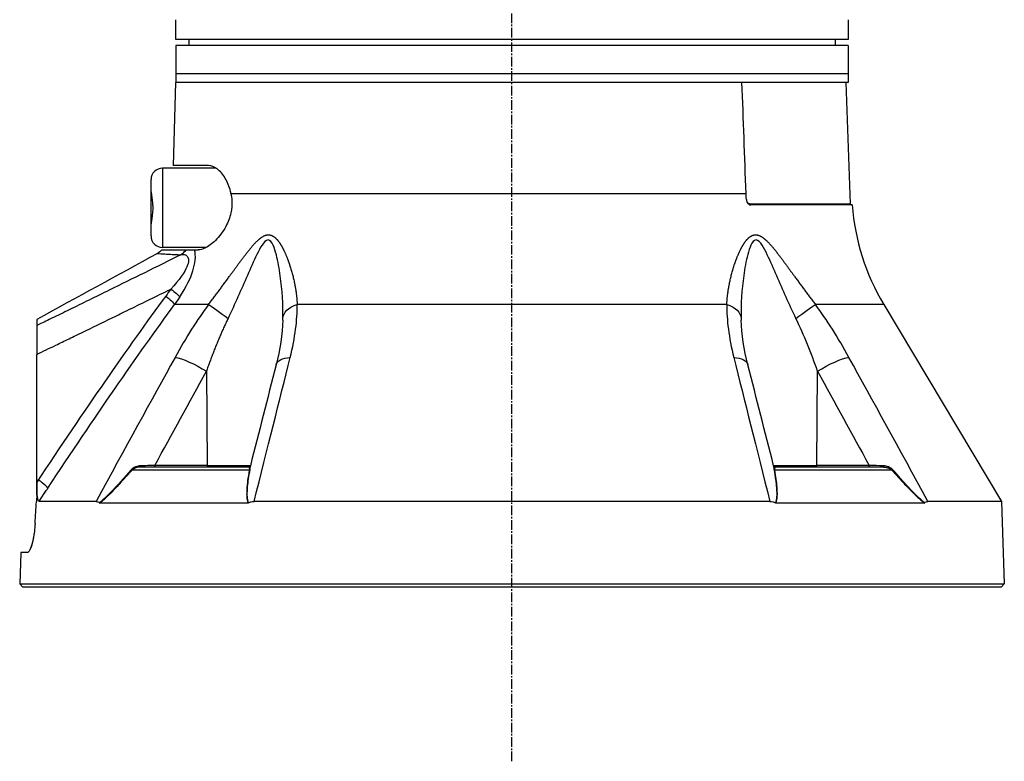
# Model space of a CAD drawing. Header units: millimetres. Extents: x 0 to 4378, y 0 to 2376.
# Tile 3 of 256: x 149 to 322, y 572 to 702. Entities that reach past the tile are written whole.
import ezdxf

# ---------------------------------------------------------------- set-up
doc = ezdxf.new("R2010")
doc.units = ezdxf.units.MM
doc.header["$LTSCALE"] = 0.2
doc.linetypes.add('CENTER2', pattern=[1.125, 0.75, -0.125, 0.125, -0.125])
doc.layers.add('02_Center Line', color=1, linetype='CENTER2')

# ---------------------------------------------------------------- blocks, each defined once
blk = doc.blocks.new('A$C1ebef229')
for p, q in [((-58.99788131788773, 96.00000000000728), (-58.99788131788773, 99.00000000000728)), ((58.99788131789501, 99.00000000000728), (58.99788131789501, 96.00000000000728)), ((58.99788131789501, 96.00000000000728), (-58.99788131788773, 96.00000000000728)), ((-56.69526961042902, 96.00000000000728), (-56.71272467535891, 95.00000000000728)), ((56.69526961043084, 96.00000000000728), (56.71272467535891, 95.00000000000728)), ((-59, 95.00000000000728), (-59, 88.50000000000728)), ((59, 95.00000000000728), (-59, 95.00000000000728)), ((59, 95.00000000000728), (59, 88.50000000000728)), ((59, 90.00000000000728), (-59, 90.00000000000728)), ((-59.09165072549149, 88.50000000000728), (-59.47396518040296, 73.9000000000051)), ((59, 88.50000000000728), (-59.09165072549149, 88.50000000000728)), ((58.62222269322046, 88.50000000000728), (59.36627882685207, 67.19302010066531)), ((-61.3575716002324, 73.450000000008), (-61.3575716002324, 59.55000000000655)), ((-51.91498121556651, 73.45000000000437), (-61.3575716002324, 73.45000000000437)), ((-53.24380277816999, 73.9000000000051), (-59.47396518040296, 73.9000000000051)), ((-63.3575716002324, 61.55000000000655), (-63.3575716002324, 71.45000000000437)), ((-49.32365697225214, 69.01392758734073), (41.08654323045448, 69.01392758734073)), ((41.65980048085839, 67.19302010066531), (59.36627882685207, 67.19302010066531)), ((59.70549839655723, 67.00000000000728), (41.89512942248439, 67.00000000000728)), ((-61.45412827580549, 59.10000000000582), (-55.7311166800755, 59.10000000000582)), ((-53.6364548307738, 59.55000000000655), (-61.3575716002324, 59.55000000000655)), ((-55.73105290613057, 59.10000000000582), (-55.07557749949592, 59.10000000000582)), ((-53.26389373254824, 49.53608112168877), (-59.22319716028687, 49.53608112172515)), ((37.69948853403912, 49.53608112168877), (-37.69948853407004, 49.53608112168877)), ((65.25560367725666, 49.53608112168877), (53.26389373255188, 49.53608112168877)), ((65.25560367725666, 49.53608112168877), (85.90660579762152, 14.99258666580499)), ((-83.42887954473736, 18.35216030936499), (-83.42893088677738, 40.77397349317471)), ((-58.77755296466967, 40.18198255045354), (-58.77747274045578, 40.18210167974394)), ((58.52970070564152, 40.12261337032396), (58.52964765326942, 40.12271548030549)), ((-53.65089358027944, 37.81226609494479), (-53.4853566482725, 21.29312819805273)), ((53.48535664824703, 21.29312819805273), (53.65089358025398, 37.81226609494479)), ((-71.0288382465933, 32.84434505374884), (-71.0288382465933, 32.83492523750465)), ((-70.72883824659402, 33.28157056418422), (-70.72883824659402, 33.27211003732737)), ((-74.32644903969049, 28.00000000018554), (-74.32145529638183, 28.00000000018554)), ((-74.0288382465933, 28.43996850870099), (-74.0288382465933, 28.43230250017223)), ((-73.82883824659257, 28.73533918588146), (-73.82883824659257, 28.72749287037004)), ((-73.72883824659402, 28.88293441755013), (-73.72883824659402, 28.87500121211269)), ((-46.21265962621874, 21.00000000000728), (-65.2126522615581, 21.00000000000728)), ((-53.48536429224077, 21.29410963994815), (-62.68626785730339, 21.29214691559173)), ((-53.48534690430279, 21.29214691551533), (-45.90464387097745, 21.29214691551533)), ((45.9046438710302, 21.29214691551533), (53.48534690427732, 21.29214691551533)), ((65.21265226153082, 21.00000000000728), (46.21265962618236, 21.00000000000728)), ((62.68626785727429, 21.29214691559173), (53.48536429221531, 21.29410963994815)), ((-46.11543369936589, 20.46418141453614), (-66.68335319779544, 20.46418141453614)), ((66.68335319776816, 20.46418141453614), (46.11543369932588, 20.46418141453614)), ((-83.42887409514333, 16.09905492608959), (-83.42887954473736, 18.35216030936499)), ((-83.42887409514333, 16.09905492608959), (-83.35961085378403, 18.30291883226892)), ((-83.14998852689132, 18.76201752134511), (-83.35489165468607, 18.45290484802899)), ((-81.47883824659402, 17.327929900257), (-81.47883824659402, 17.32799389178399)), ((-81.47883824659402, 17.28461005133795), (-81.47883824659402, 17.28475604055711)), ((-81.22883824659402, 17.66451155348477), (-81.22883824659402, 17.66458568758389)), ((-80.82883824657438, 18.26935042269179), (-80.82883824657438, 18.26957498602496)), ((-83.42887463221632, 16.271183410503), (-83.46932631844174, 14.98415968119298)), ((-82.99481480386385, 14.99650004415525), (-81.73949372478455, 16.89132182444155)), ((71.22787999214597, 15.68254883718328), (71.22769782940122, 15.68289944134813)), ((-83.47016230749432, 14.88228261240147), (-83.46353557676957, 14.98373622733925)), ((-73.01517167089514, 14.99258666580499), (-82.99519300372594, 14.99258666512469)), ((-46.33548263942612, 14.69478612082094), (-72.35160561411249, 14.69478612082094)), ((45.2628946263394, 14.99258666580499), (-45.26289462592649, 14.99258666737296)), ((72.35160561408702, 14.69478612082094), (46.33548263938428, 14.69478612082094)), ((85.90660579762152, 14.99258666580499), (73.01517164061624, 14.99258666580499)), ((85.90660579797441, 14.99258666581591), (86.41270871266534, 0.4996954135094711)), ((-86.221094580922, 5.986806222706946), (-86.41270871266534, 0.4996954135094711)), ((-86.41270871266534, 0.4996954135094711), (-85.93015846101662, 0)), ((-86.41270871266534, 0.4996954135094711), (86.41270871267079, 0.4996954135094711)), ((-85.93015846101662, 0), (85.93015846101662, 0)), ((86.41270871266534, 0.4996954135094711), (85.93015846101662, 0))]:
    blk.add_line(p, q)
for centre, radius, start, end in [((-61.3575716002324, 71.45000000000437), 2.000000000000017, 90, 180), ((59.56615699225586, 67.20000000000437), 0.200000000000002, 182.000000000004, 270), ((99.58820448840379, 70.06100551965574), 40.00000000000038, 184.3888581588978, 210.8720833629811), ((-61.3575716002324, 61.55000000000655), 2.000000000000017, 180, 270), ((52.23737825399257, 55.72122140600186), 5.000000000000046, 161.2323786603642, 161.2568348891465)]:
    blk.add_arc(centre, radius, start, end)
at = {"extrusion": (0, 0, -1)}
for centre, major_axis, ratio, start_param, end_param in [((68.36710382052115, 70.05092552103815), (-1.432827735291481, 40.01783420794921), 0.6817646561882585, 4.684882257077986, 4.710885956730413), ((41.80006334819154, 67.200000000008), (6.113273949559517e-15, -0.200000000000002), 0.7017418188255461, 0.5217441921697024, 1.535889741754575), ((45.36529501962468, 55.72122140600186), (1.025741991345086e-13, 5.000000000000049), 0.8684450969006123, 6.138405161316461, 6.138502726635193), ((-59.52340639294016, 60.85018029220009), (0.03806951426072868, 2.999758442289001), 0.9340632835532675, 2.181850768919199, 2.597153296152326), ((-60.68663713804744, 52.30560269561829), (2.480235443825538, -1.687729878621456), 0.1308235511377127, 4.948035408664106, 5.895303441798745), ((-61.56010725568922, 51.07545045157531), (2.411352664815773, -1.784762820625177), 0.1400622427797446, 4.942659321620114, 5.910605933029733), ((-98.752649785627, 66.20846790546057), (-45.75208855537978, -9.383181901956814), 0.795986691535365, 3.813983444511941, 3.853066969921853), ((-49.76096085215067, 46.97046557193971), (-4.053536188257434, 2.927258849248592), 0.01176237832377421, 0.5188713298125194, 1.542361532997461), ((-35.22015836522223, 46.97046557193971), (-4.999473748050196, 0.07254131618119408), 0.5854112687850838, 0.01994080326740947, 1.04343100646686), ((35.22015836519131, 46.97046557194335), (4.999473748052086, 0.07254131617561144), 0.585411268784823, 5.239754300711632, 6.263244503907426), ((49.76096085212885, 46.97046557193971), (4.053536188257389, 2.927258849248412), 0.01176237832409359, 4.740823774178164, 5.764313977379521), ((-58.24738666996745, 106.6960910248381), (-169.1336206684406, -92.68933907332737), 0.222057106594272, 4.975886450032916, 4.981824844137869), ((-55.56365506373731, 37.68138154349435), (4.385303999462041, -2.401896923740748), 0.2184332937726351, 3.64628564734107, 5.041230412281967), ((-36.56814741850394, 37.68138112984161), (-4.844711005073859, 1.236440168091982), 0.4687791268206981, 6.283170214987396, 7.230215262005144), ((36.5681474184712, 37.68138112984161), (4.844711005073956, 1.236440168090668), 0.4687791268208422, 5.336155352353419, 6.283200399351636), ((55.56365480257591, 37.6813811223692), (4.385304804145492, 2.401897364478), 0.2184332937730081, 4.383547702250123, 5.778492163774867), ((-36.56814741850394, 37.68138112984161), (-4.844711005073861, 1.236440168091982), 0.4687791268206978, 6.282298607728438, 6.28317021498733), ((36.5681474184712, 37.68138112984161), (4.844711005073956, 1.236440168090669), 0.4687791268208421, 1.509217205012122e-05, 0.0008866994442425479), ((-65.21265227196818, 21.29999306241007), (-3.0888442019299e-11, -0.2999930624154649), 0.003767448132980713, 8.653670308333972e-06, 1.323476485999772), ((-62.5715025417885, 21.30000000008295), (-2.394575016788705e-13, -0.3000000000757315), 0.3826834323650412, 0, 1.544615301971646), ((-53.3705811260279, 21.30000000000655), (-4.397117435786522e-16, -0.3000000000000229), 0.3826834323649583, 0, 1.547888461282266), ((-46.21265962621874, 21.30000000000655), (1.742876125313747e-14, -0.2999999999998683), 0.9999929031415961, 4.95973332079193, 6.283185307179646), ((46.21265962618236, 21.30000000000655), (0.07344946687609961, -0.2908695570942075), 0.9999937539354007, 0.2473443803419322, 1.570796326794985), ((53.37058112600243, 21.30000000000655), (-4.189763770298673e-16, -0.3000000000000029), 0.3826834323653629, 4.735296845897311, 6.283185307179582), ((62.57150254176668, 21.30000000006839), (-4.281354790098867e-12, -0.3000000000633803), 0.3826834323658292, 4.738570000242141, 6.283185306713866), ((67.61278340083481, 21.52021608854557), (-14.70720591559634, 0.2925131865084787), 0.0235157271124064, 4.875773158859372, 5.053497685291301), ((65.2126522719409, 21.29999306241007), (3.072375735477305e-11, -0.2999930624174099), 0.003767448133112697, 4.959708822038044, 6.283176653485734), ((-66.8723701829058, 20.65701769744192), (0.2236197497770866, -0.1999855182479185), 0.1344646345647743, 0.4552805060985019, 1.19286341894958), ((-46.24614998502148, 20.65701769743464), (0.2951491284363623, -0.05373073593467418), 0.660564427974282, 0.2582544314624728, 0.9958373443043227), ((46.24614998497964, 20.65701769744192), (-0.2951491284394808, -0.05373073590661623), 0.660564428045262, 5.287347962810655, 6.024930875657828), ((66.87237018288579, 20.657017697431), (0.2236197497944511, 0.1999855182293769), 0.134464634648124, 1.948729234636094, 2.68631214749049), ((-84.22234143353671, 18.43069115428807), (-2.500948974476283, 1.656880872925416), 0.1278304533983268, 1.80796047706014, 1.837343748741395), ((-70.32023226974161, 35.69275240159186), (-166.023475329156, -250.6170606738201), 0.002880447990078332, 4.783917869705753, 4.785571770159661), ((1075.350872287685, -700.497561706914), (-1234.455022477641, -656.3476469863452), 0.9653511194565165, 1.057223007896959, 1.058864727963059), ((-4.550487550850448, 149.423964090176), (79.84917252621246, 134.1595571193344), 0.1101017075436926, 3.086416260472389, 3.086718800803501), ((-1.662825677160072, -89.5688920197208), (-11.91721721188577, -378.2196698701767), 0.2321113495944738, 1.843580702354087, 1.843591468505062)]:
    blk.add_ellipse(centre, major_axis=major_axis, ratio=ratio, start_param=start_param, end_param=end_param, dxfattribs=at)
at = {"extrusion": (0, 0, -0.9999999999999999)}
blk.add_ellipse((-80.91902415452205, 25.69485954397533), major_axis=(1.774054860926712, 11.65337647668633), ratio=0.1452992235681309, start_param=4.003320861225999, end_param=4.019878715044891, dxfattribs=at)
for points, knots in [([(-58.99788131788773, 99.00000000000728), (-58.99788131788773, 99.05596077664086), (-58.99796531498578, 99.11269328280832), (-58.99811344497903, 99.16549944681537), (-58.9982615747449, 99.21830553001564), (-58.99847675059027, 99.26864172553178), (-58.99870808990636, 99.31234000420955), (-58.99893943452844, 99.35603928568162), (-58.9991914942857, 99.3943056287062), (-58.99940466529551, 99.42397035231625), (-58.9996178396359, 99.45363553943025), (-58.99979631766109, 99.47553683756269), (-58.99989822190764, 99.48784235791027), (-58.99996471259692, 99.49587148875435), (-58.99999999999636, 99.49998670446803), (-58.99999999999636, 99.49999996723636), (-58.99999999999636, 99.49999998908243), (-58.99999999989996, 99.49999999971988), (-58.99999999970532, 99.49999999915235)], [0, 0, 0, 0, 0.107467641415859, 0.107467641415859, 0.107467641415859, 0.21493511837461, 0.21493511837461, 0.21493511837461, 0.322405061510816, 0.322405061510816, 0.322405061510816, 0.42987668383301, 0.42987668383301, 0.42987668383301, 0.499999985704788, 0.499999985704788, 0.499999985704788, 0.5001154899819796, 0.5001154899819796, 0.5001154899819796, 0.5001154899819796]), ([(58.9999999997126, 99.49999999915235), (58.99999981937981, 99.49999947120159), (58.99991584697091, 99.49031855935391), (58.99976788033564, 99.4718155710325), (58.99961975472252, 99.45329270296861), (58.99940458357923, 99.42539766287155), (58.99917324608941, 99.39044042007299), (58.99894190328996, 99.35548237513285), (58.99868984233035, 99.312497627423), (58.99847666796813, 99.26504554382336), (58.99826349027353, 99.21759271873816), (58.99808500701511, 99.16436799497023), (58.99798309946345, 99.10958938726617), (58.99791660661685, 99.07384733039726), (58.99788131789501, 99.0368138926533), (58.99788131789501, 99.00000000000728)], [0.5001154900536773, 0.5001154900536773, 0.5001154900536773, 0.5001154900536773, 0.607467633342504, 0.607467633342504, 0.607467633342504, 0.714935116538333, 0.714935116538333, 0.714935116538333, 0.82240506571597, 0.82240506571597, 0.82240506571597, 0.929876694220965, 0.929876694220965, 0.929876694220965, 1, 1, 1, 1]), ([(-49.32365697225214, 69.01392758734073), (-49.35010379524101, 69.13707195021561), (-49.37839029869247, 69.2590280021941), (-49.63051690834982, 70.25470446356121), (-49.96306931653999, 71.03755899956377), (-50.7319284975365, 72.35909815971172), (-51.23694116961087, 72.95038489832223), (-52.26148245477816, 73.71483853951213), (-52.77922288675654, 73.8994583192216), (-53.24380277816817, 73.9000000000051)], [-4.497581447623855, -4.497581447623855, -4.497581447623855, -4.497581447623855, -4.459504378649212, -4.459504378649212, -4.182134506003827, -4.182134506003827, -3.861141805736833, -3.861141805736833, -3.549738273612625, -3.549738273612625, -3.549738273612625, -3.549738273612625]), ([(-63.3575716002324, 69.29740700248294), (-63.35777990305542, 69.18466142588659), (-63.33468480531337, 69.02710643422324), (-63.26182115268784, 68.58216630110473), (-63.20690945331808, 68.27590067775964), (-63.12226401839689, 67.64561385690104), (-63.09037201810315, 67.33809935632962), (-63.06134968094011, 66.78765884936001), (-63.05711890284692, 66.55331768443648), (-63.06634963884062, 66.05495588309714), (-63.08218269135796, 65.79474756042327), (-63.14181514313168, 65.16395194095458), (-63.19531963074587, 64.81378187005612), (-63.28876560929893, 64.24924631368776), (-63.32899055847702, 64.02713964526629), (-63.35388732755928, 63.79963464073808), (-63.35766524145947, 63.74748671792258), (-63.3575716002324, 63.70259299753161)], [1.226866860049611, 1.226866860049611, 1.226866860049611, 1.226866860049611, 1.323507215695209, 1.323507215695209, 1.445860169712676, 1.445860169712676, 1.546240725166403, 1.546240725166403, 1.61872455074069, 1.61872455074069, 1.70080073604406, 1.70080073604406, 1.826043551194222, 1.826043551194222, 1.937058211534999, 1.937058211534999, 1.976178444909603, 1.976178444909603, 1.976178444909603, 1.976178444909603]), ([(-49.32365697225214, 69.01392758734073), (-49.23897549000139, 68.61669793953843), (-49.18310130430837, 68.20321364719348), (-49.12416466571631, 67.0470947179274), (-49.18887330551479, 66.31463678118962), (-49.53626394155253, 64.73859887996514), (-49.85034171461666, 63.94050955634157), (-50.74069017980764, 62.27107397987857), (-51.38418572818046, 61.43557622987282), (-52.67367566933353, 60.16070781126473), (-53.30940870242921, 59.6976325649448), (-54.31926536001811, 59.210851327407), (-54.71924167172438, 59.09997913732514), (-55.07557749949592, 59.10000000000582)], [-3.945015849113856, -3.945015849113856, -3.945015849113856, -3.945015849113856, -3.812381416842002, -3.812381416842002, -3.585477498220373, -3.585477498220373, -3.313626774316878, -3.313626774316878, -2.951008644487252, -2.951008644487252, -2.619444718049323, -2.619444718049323, -2.379641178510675, -2.379641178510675, -2.379641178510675, -2.379641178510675]), ([(41.13408694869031, 67.97382305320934), (41.14108397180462, 67.84570285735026), (41.16627396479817, 67.71937261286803), (41.25129990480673, 67.48054995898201), (41.31130787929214, 67.3709440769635), (41.4502958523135, 67.19650139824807), (41.52575273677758, 67.1297662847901), (41.67208069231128, 67.04409183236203), (41.74017987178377, 67.01882177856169), (41.83773655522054, 67.00241758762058), (41.86651419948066, 66.9999998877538), (41.89512942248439, 67.00000000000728)], [0.03964738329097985, 0.03964738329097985, 0.03964738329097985, 0.03964738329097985, 0.0781729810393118, 0.0781729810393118, 0.1178623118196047, 0.1178623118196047, 0.1537190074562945, 0.1537190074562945, 0.1825701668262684, 0.1825701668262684, 0.1946468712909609, 0.1946468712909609, 0.1946468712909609, 0.1946468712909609]), ([(-40.21779140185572, 47.10135030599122), (-40.17206216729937, 49.57898896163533), (-40.3264571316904, 52.09386931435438), (-40.84073780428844, 55.82628754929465), (-41.05679069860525, 57.06824092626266), (-41.51915879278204, 58.8390939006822), (-41.69741498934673, 59.42105135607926), (-42.15441046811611, 60.41320603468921), (-42.45009118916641, 60.84085682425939), (-43.18516658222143, 60.85548204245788), (-43.55839742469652, 60.43496582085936), (-44.20349555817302, 59.45857231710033), (-44.49641645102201, 58.88973995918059), (-45.36066876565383, 57.11547964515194), (-45.89887805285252, 55.86755224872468), (-47.53784725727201, 52.11809018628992), (-48.65384611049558, 49.58603525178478), (-49.841789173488, 47.10135030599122)], [0, 0, 0, 0, 0.25, 0.25, 0.375, 0.375, 0.4375, 0.4375, 0.5, 0.5, 0.5625, 0.5625, 0.624999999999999, 0.624999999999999, 0.749999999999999, 0.749999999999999, 1, 1, 1, 1]), ([(49.84178917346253, 47.10135030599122), (48.65721498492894, 49.57898896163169), (47.54835883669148, 52.09386931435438), (45.91695283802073, 55.82628754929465), (45.38127296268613, 57.06824092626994), (44.52221485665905, 58.83909390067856), (44.224432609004, 59.42105135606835), (43.57640142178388, 60.41320603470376), (43.20618609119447, 60.84085682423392), (42.46854294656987, 60.85548204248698), (42.16849955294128, 60.43496582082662), (41.71086886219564, 59.45857231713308), (41.53420056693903, 58.88973995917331), (41.06570662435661, 57.11547964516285), (40.8474510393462, 55.86755224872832), (40.3277827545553, 52.11809018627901), (40.17193211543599, 49.58603525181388), (40.21779140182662, 47.10135030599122)], [0, 0, 0, 0, 0.250000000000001, 0.250000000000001, 0.375000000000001, 0.375000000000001, 0.437500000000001, 0.437500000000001, 0.500000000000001, 0.500000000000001, 0.562500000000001, 0.562500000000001, 0.625, 0.625, 0.750000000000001, 0.750000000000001, 1, 1, 1, 1]), ([(-58.30714185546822, 50.86597543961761), (-57.17154412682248, 52.58715699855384), (-56.43875021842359, 54.12685932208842), (-56.02040894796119, 55.42788766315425), (-55.8112383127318, 56.07840183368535), (-55.67390703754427, 56.62446165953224), (-55.60569862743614, 57.31789116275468), (-55.53749021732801, 58.01132066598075), (-55.58795135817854, 58.64659572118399), (-55.73105294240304, 59.10000000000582)], [0, 0, 0, 0, 0.5, 0.5, 0.5, 0.75, 0.75, 0.75, 1, 1, 1, 1]), ([(-58.10472569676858, 58.26571478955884), (-62.40498413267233, 56.13283995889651), (-66.59834659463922, 54.06057669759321), (-70.68311162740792, 52.05000818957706), (-73.06236855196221, 50.8789104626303), (-75.40478489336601, 49.72874357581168), (-77.71001831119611, 48.59971959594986), (-78.73617733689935, 48.09714222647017), (-79.75496819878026, 47.59875376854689), (-80.76636126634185, 47.10457249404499), (-80.91984649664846, 47.02957739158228), (-81.07317028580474, 46.95462506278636), (-81.2263419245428, 46.87963488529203), (-81.62809018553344, 46.68294590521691), (-82.02851364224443, 46.48820591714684), (-82.427825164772, 46.293315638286)], [0, 0, 0, 0, 0.5039546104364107, 0.5039546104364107, 0.5039546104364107, 0.7974935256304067, 0.7974935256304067, 0.7974935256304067, 0.9281603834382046, 0.9281603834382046, 0.9281603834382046, 0.9479898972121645, 0.9479898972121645, 0.9479898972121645, 1, 1, 1, 1]), ([(-62.24514397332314, 58.47133172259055), (-62.24426314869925, 58.47181501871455), (-61.89677616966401, 58.44852699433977), (-61.21213423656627, 58.40880540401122), (-60.87763127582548, 58.38939819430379), (-60.46421544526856, 58.36499954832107), (-59.96754446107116, 58.33766815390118), (-59.95625959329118, 58.33704715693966), (-59.94492971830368, 58.33642466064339), (-59.93355498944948, 58.33580074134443), (-59.55226635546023, 58.31488654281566), (-59.11543962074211, 58.28765212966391), (-58.62933873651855, 58.27683426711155)], [0.5000316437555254, 0.5000316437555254, 0.5000316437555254, 0.5000316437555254, 0.7671377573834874, 0.7671377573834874, 0.7671377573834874, 0.8976406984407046, 0.8976406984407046, 0.8976406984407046, 0.9006058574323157, 0.9006058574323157, 0.9006058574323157, 1, 1, 1, 1]), ([(-58.10472569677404, 58.2657147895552), (-57.97981925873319, 58.29010919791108), (-57.86517972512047, 58.30183761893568), (-57.65820162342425, 58.30491157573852), (-57.59058088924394, 58.30133267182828), (-57.2760013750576, 58.2368983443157), (-57.12659246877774, 58.15575161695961), (-56.84951246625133, 57.80342198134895), (-56.78167470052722, 57.55384216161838), (-56.79417299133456, 57.09152009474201), (-56.81742807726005, 56.92277821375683), (-56.88223459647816, 56.65042508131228), (-56.90882508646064, 56.55643208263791), (-56.97220394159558, 56.36244968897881), (-57.02567830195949, 56.22162113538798), (-57.45597740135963, 55.16844764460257), (-58.38229741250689, 53.81745578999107), (-59.89288003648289, 52.22707185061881)], [0, 0, 0, 0, 0.0624999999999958, 0.0624999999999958, 0.124999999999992, 0.124999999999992, 0.249999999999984, 0.249999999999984, 0.374999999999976, 0.374999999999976, 0.437499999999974, 0.437499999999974, 0.468749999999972, 0.468749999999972, 0.499999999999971, 0.499999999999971, 1, 1, 1, 1]), ([(-83.42889715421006, 40.7739722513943), (-82.3116441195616, 41.31245749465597), (-81.19410259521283, 41.85027716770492), (-80.07700785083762, 42.38911604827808), (-79.69816109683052, 42.571855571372), (-79.31936022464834, 42.75469749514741), (-78.94060555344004, 42.93764105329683), (-78.14692762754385, 43.32099807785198), (-77.35344438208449, 43.70479092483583), (-76.5601456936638, 44.08899539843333), (-75.95572867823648, 44.38172211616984), (-75.35141879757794, 44.67468778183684), (-74.74721249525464, 44.96788342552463), (-73.00848410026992, 45.81161443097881), (-71.27060736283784, 46.65724520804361), (-69.53349871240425, 47.50457371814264), (-68.87620061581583, 47.82519120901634), (-68.219011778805, 48.14605059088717), (-67.56192893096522, 48.46714410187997), (-65.16827737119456, 49.63683828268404), (-62.77602172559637, 50.80962300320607), (-60.38498407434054, 51.98507995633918), (-60.22095147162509, 52.06571995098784), (-60.05692451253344, 52.14637260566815), (-59.89294017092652, 52.22704226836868)], [0, 0, 0, 0, 0.1421652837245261, 0.1421652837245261, 0.1421652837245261, 0.190378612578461, 0.190378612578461, 0.190378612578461, 0.2914093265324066, 0.2914093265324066, 0.2914093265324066, 0.368384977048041, 0.368384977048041, 0.368384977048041, 0.5898983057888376, 0.5898983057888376, 0.5898983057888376, 0.673715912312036, 0.673715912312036, 0.673715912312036, 0.979050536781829, 0.979050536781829, 0.979050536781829, 0.9999974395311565, 0.9999974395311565, 0.9999974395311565, 0.9999974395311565]), ([(-83.42889948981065, 46.90031270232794), (-83.42889951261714, 46.9003126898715), (-83.42889953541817, 46.90031165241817), (-83.42889955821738, 46.90030959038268), (-83.42890267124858, 46.90002804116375), (-83.4289057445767, 46.88063340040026), (-83.42890877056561, 46.8432891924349), (-83.42891181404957, 46.80572905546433), (-83.42891480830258, 46.75001255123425), (-83.4289177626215, 46.67749663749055), (-83.42891779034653, 46.67681612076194), (-83.42891781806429, 46.67613412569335), (-83.42891784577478, 46.67545065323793), (-83.42892076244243, 46.60351259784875), (-83.42892361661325, 46.50636677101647), (-83.42892648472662, 46.41498937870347), (-83.42892654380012, 46.4131073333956), (-83.42892660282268, 46.41122817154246), (-83.42892666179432, 46.40935213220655), (-83.42892949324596, 46.31927699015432), (-83.42893228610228, 46.20948323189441), (-83.42893436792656, 45.82102949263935)], [0.4990871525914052, 0.4990871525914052, 0.4990871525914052, 0.4990871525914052, 0.5, 0.5, 0.5, 0.6246396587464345, 0.6246396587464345, 0.6246396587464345, 0.75, 0.75, 0.75, 0.7511764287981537, 0.7511764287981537, 0.7511764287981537, 0.875, 0.875, 0.875, 0.877550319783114, 0.877550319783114, 0.877550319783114, 1, 1, 1, 1]), ([(-83.42893436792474, 45.82102949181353), (-83.4289352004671, 45.66559109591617), (-83.42893575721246, 45.41733119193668), (-83.4289363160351, 44.77031784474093), (-83.42893629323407, 44.36192014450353), (-83.42893560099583, 43.44018444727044), (-83.42893495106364, 42.93084888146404), (-83.42893322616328, 41.87742706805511), (-83.4289321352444, 41.32297162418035), (-83.42889715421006, 40.7739722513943)], [-0.6621411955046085, -0.6621411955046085, -0.6621411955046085, -0.6621411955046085, -0.500004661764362, -0.500004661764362, -0.330185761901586, -0.330185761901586, -0.1648010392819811, -0.1648010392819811, -7.303728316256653e-06, -7.303728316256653e-06, -7.303728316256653e-06, -7.303728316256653e-06]), ([(-65.21374811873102, 21.22655100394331), (-65.5141453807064, 21.21941077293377), (-65.76293809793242, 21.17579341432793), (-66.07475576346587, 21.05349668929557), (-66.38657342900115, 20.93119996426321), (-66.63301649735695, 20.76373177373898), (-66.81484775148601, 20.55527606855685)], [0, 0, 0, 0, 0.5, 0.5, 0.5, 1, 1, 1, 1]), ([(-62.68626823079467, 21.29214691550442), (-62.80536151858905, 21.28878362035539), (-62.96461826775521, 21.28388317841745), (-63.37402608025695, 21.27254198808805), (-63.65932846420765, 21.26535034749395), (-64.45847859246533, 21.24449980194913), (-64.89771297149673, 21.23406756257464), (-65.21374811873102, 21.22655100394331)], [0, 0, 0, 0, 0.249999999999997, 0.249999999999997, 0.499999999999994, 0.499999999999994, 0.9999999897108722, 0.9999999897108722, 0.9999999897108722, 0.9999999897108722]), ([(-46.21265962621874, 21.00000000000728), (-46.21163934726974, 21.00000000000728), (-46.18730065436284, 20.99241500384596), (-46.16970848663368, 20.96549974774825), (-46.1609124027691, 20.95204211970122), (-46.15302286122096, 20.93614381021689), (-46.14626920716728, 20.92010515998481), (-46.13951555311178, 20.90406650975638), (-46.13688644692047, 20.8984218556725), (-46.12978470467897, 20.8733124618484), (-46.10137773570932, 20.77287488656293), (-46.09574509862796, 20.62295855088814), (-46.11543369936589, 20.46418141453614)], [0, 0, 0, 0, 0.250000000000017, 0.250000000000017, 0.250000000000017, 0.375000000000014, 0.375000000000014, 0.375000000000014, 0.500000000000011, 0.500000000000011, 0.500000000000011, 1, 1, 1, 1]), ([(-45.96985338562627, 20.55527606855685), (-45.93111392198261, 20.76284622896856), (-45.91858481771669, 20.94457891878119), (-45.91747518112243, 21.05230878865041), (-45.91638779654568, 21.15787830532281), (-45.92441206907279, 21.21696887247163), (-45.92195599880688, 21.22605598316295)], [0, 0, 0, 0, 0.5, 0.5, 0.5, 0.9899732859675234, 0.9899732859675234, 0.9899732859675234, 0.9899732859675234]), ([(45.92195585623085, 21.22607290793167), (45.92438150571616, 21.21761513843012), (45.9161145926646, 21.17332114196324), (45.91727051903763, 21.05349668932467), (45.91845029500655, 20.93119996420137), (45.93094864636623, 20.7637317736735), (45.96985338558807, 20.55527606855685)], [0.01010768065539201, 0.01010768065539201, 0.01010768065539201, 0.01010768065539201, 0.5, 0.5, 0.5, 1, 1, 1, 1]), ([(65.21265228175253, 21.00000000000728), (65.22473189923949, 21.00000000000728), (65.47494140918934, 20.99241500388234), (65.63921300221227, 20.96549974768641), (65.72134879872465, 20.9520421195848), (65.7935190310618, 20.93614381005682), (65.8559054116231, 20.92010515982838), (65.91829179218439, 20.9040665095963), (65.93967929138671, 20.89842185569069), (66.01414535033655, 20.8733124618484), (66.31200958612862, 20.77287488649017), (66.53498361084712, 20.6229585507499), (66.68335319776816, 20.46418141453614)], [0, 0, 0, 0, 0.250000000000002, 0.250000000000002, 0.250000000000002, 0.375000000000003, 0.375000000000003, 0.375000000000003, 0.500000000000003, 0.500000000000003, 0.500000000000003, 1, 1, 1, 1]), ([(66.81484775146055, 20.55527606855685), (66.63378892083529, 20.76284622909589), (66.35142247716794, 20.94457891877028), (66.07823244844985, 21.05230878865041), (65.80504241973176, 21.1600386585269), (65.51595243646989, 21.21936784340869), (65.21374811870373, 21.22655100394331)], [0, 0, 0, 0, 0.5, 0.5, 0.5, 1, 1, 1, 1]), ([(-66.81484775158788, 20.55527606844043), (-67.36543423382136, 19.92406830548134), (-67.89389006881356, 19.32734981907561), (-68.40095011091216, 18.76592805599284), (-68.65448013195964, 18.48521717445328), (-68.90265294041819, 18.21334998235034), (-69.14539227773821, 17.95041336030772), (-69.27018949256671, 17.81523231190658), (-69.40409780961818, 17.67101108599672), (-69.53749700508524, 17.52790569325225), (-69.66356860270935, 17.39266105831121), (-69.78930533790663, 17.25830189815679), (-69.9063374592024, 17.13345860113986), (-70.3002842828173, 16.71321824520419), (-70.61139895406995, 16.38398536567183), (-70.94811710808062, 16.0476909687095), (-71.02315048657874, 15.97275201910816), (-71.0994452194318, 15.89734363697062), (-71.17826424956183, 15.82054901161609), (-71.61078984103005, 15.39913249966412), (-72.02120268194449, 15.03152935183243), (-72.4016308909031, 14.7144522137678)], [0, 0, 0, 0, 0.25, 0.25, 0.25, 0.375, 0.375, 0.375, 0.4392650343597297, 0.4392650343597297, 0.4392650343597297, 0.5, 0.5, 0.5, 0.7044425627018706, 0.7044425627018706, 0.7044425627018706, 0.75, 0.75, 0.75, 0.9999999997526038, 0.9999999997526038, 0.9999999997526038, 0.9999999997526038]), ([(-72.35160624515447, 14.69478796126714), (-72.14224867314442, 14.86461316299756), (-71.92717301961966, 15.04757667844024), (-71.70656828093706, 15.24372731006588), (-71.59626578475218, 15.3418027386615), (-71.48458413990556, 15.44317851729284), (-71.37152156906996, 15.54783719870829), (-71.25845899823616, 15.65249588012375), (-71.11526642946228, 15.78809136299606), (-71.0281756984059, 15.87163857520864), (-70.98705311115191, 15.91108798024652), (-70.94472987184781, 15.95194654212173), (-70.90120410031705, 15.99418742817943), (-70.76036932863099, 16.13086474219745), (-70.60700834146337, 16.2824990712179), (-70.44122414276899, 16.44884986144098), (-70.2242034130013, 16.6666122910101), (-69.96003807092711, 16.93654669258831), (-69.72647083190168, 17.17831982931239), (-69.63722927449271, 17.2706967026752), (-69.54727331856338, 17.36425685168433), (-69.4566221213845, 17.45893192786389), (-68.59824685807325, 18.35540926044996), (-67.67234455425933, 19.35759727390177), (-66.68335319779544, 20.46418141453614)], [1.43745142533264e-07, 1.43745142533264e-07, 1.43745142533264e-07, 1.43745142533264e-07, 0.125, 0.125, 0.125, 0.1875, 0.1875, 0.1875, 0.25, 0.25, 0.25, 0.2795113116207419, 0.2795113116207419, 0.2795113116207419, 0.375, 0.375, 0.375, 0.5, 0.5, 0.5, 0.547760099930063, 0.547760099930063, 0.547760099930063, 1, 1, 1, 1]), ([(-46.11543369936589, 20.46418141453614), (-46.2325949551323, 19.82353769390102), (-46.32705237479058, 19.21942938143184), (-46.39930343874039, 18.65178264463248), (-46.43542897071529, 18.36795927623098), (-46.46600435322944, 18.0932529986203), (-46.49110771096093, 17.82767472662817), (-46.50292147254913, 17.70269230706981), (-46.51352283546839, 17.57972223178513), (-46.52292281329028, 17.45879453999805), (-46.52350995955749, 17.45124109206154), (-46.52409241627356, 17.44369524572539), (-46.52467013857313, 17.43615704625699), (-46.53449696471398, 17.30793527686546), (-46.54166249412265, 17.2046298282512), (-46.55008769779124, 17.05834619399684), (-46.57418899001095, 16.63988454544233), (-46.57952452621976, 16.29377229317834), (-46.56727959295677, 15.99477392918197), (-46.56240244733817, 15.87568315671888), (-46.55534206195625, 15.76369021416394), (-46.5452037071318, 15.65758128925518), (-46.52740746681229, 15.47132425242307), (-46.50849661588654, 15.33400732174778), (-46.47545454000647, 15.17646198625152), (-46.44241250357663, 15.01891683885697), (-46.39587694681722, 14.85835618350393), (-46.3354835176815, 14.69478796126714)], [0, 0, 0, 0, 0.250000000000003, 0.250000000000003, 0.250000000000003, 0.375000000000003, 0.375000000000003, 0.375000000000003, 0.4338256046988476, 0.4338256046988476, 0.4338256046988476, 0.437500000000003, 0.437500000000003, 0.437500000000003, 0.500000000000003, 0.500000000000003, 0.500000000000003, 0.6787886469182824, 0.6787886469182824, 0.6787886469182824, 0.750000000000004, 0.750000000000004, 0.750000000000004, 0.875000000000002, 0.875000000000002, 0.875000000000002, 0.9999998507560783, 0.9999998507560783, 0.9999998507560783, 0.9999998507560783]), ([(-46.25602205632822, 14.71446385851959), (-46.3670328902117, 15.03390638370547), (-46.43287052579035, 15.40662396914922), (-46.45518820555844, 15.83592443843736), (-46.45904629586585, 15.91013824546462), (-46.46135443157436, 15.98002058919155), (-46.4628575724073, 16.04830002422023), (-46.46570205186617, 16.17750910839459), (-46.46510322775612, 16.30134020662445), (-46.46227062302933, 16.43965088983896), (-46.45794115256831, 16.65105067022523), (-46.44734051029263, 16.88647978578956), (-46.43063487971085, 17.14458550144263), (-46.42248074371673, 17.27056871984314), (-46.41280494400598, 17.39791812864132), (-46.40183668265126, 17.52655594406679), (-46.32292087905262, 18.45209521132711), (-46.17616813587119, 19.44982364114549), (-45.96985338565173, 20.55527606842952)], [3.037985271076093e-06, 3.037985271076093e-06, 3.037985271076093e-06, 3.037985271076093e-06, 0.249999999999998, 0.249999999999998, 0.249999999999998, 0.2932173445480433, 0.2932173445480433, 0.2932173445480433, 0.374999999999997, 0.374999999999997, 0.374999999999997, 0.499999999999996, 0.499999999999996, 0.499999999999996, 0.5610133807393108, 0.5610133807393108, 0.5610133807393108, 1, 1, 1, 1]), ([(45.96985338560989, 20.55527606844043), (46.08765805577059, 19.92406837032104), (46.18629090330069, 19.32734993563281), (46.26268082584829, 18.76592820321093), (46.300875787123, 18.48521733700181), (46.33356372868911, 18.2133501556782), (46.36072793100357, 17.95041353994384), (46.37469360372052, 17.81523244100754), (46.38832177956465, 17.67101114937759), (46.40049637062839, 17.52790569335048), (46.41200220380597, 17.39266110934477), (46.42219660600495, 17.25830200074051), (46.43063434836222, 17.13345874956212), (46.45903700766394, 16.71321833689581), (46.47170293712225, 16.38398541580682), (46.46364276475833, 16.0476909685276), (46.46184665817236, 15.97275204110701), (46.45913408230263, 15.8973436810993), (46.45494239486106, 15.82054907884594), (46.4319404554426, 15.39913769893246), (46.36621040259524, 15.0315383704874), (46.25602205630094, 14.71446385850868)], [0, 0, 0, 0, 0.249999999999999, 0.249999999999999, 0.249999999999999, 0.374999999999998, 0.374999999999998, 0.374999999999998, 0.4392650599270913, 0.4392650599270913, 0.4392650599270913, 0.499999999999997, 0.499999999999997, 0.499999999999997, 0.7044425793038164, 0.7044425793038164, 0.7044425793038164, 0.749999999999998, 0.749999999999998, 0.749999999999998, 0.9999969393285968, 0.9999969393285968, 0.9999969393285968, 0.9999969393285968]), ([(46.33548351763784, 14.69478796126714), (46.39818717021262, 14.86461316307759), (46.44851298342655, 15.04757667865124), (46.48647937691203, 15.24372731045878), (46.50546259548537, 15.34180273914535), (46.5213577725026, 15.44317851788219), (46.53415588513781, 15.54783719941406), (46.54695399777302, 15.65249588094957), (46.55815844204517, 15.7880913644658), (46.56314900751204, 15.8716385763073), (46.56550545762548, 15.91108798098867), (46.56749180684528, 15.95194654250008), (46.56916012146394, 15.99418742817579), (46.57455822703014, 16.1308647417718), (46.57575348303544, 16.28249907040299), (46.57320040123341, 16.44884986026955), (46.56985827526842, 16.66661228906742), (46.55804344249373, 16.93654668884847), (46.54250702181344, 17.17831982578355), (46.53657085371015, 17.27069670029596), (46.52986018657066, 17.3642568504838), (46.52244991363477, 17.45893192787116), (46.45228211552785, 18.35540926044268), (46.31780640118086, 19.35759727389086), (46.11543369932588, 20.46418141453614)], [1.437453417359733e-07, 1.437453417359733e-07, 1.437453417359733e-07, 1.437453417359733e-07, 0.125000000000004, 0.125000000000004, 0.125000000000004, 0.187500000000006, 0.187500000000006, 0.187500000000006, 0.250000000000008, 0.250000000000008, 0.250000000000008, 0.2795113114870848, 0.2795113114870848, 0.2795113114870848, 0.375000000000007, 0.375000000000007, 0.375000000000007, 0.500000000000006, 0.500000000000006, 0.500000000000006, 0.5477601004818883, 0.5477601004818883, 0.5477601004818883, 1, 1, 1, 1]), ([(66.68335319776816, 20.46418141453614), (67.25591777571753, 19.82353791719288), (67.805810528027, 19.21942974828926), (68.33247828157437, 18.6517830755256), (68.59581215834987, 18.36795973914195), (68.85334139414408, 18.0932534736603), (69.10501652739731, 17.82767519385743), (69.22345620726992, 17.70269261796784), (69.34060974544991, 17.57972238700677), (69.45644377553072, 17.45879453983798), (69.46367891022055, 17.45124123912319), (69.47090926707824, 17.44369553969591), (69.47813482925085, 17.43615748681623), (69.60104116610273, 17.30793570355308), (69.70052108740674, 17.20463024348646), (69.84244160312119, 17.05834657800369), (70.2484221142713, 16.63988475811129), (70.59336583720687, 16.29377238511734), (70.90168544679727, 15.99477392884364), (71.0244887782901, 15.87568320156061), (71.14146344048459, 15.763690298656), (71.25437717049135, 15.65758140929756), (71.45257903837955, 15.47132434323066), (71.6022672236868, 15.33400736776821), (71.78100459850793, 15.1764620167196), (71.95974175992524, 15.01891685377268), (72.14996215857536, 14.85835618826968), (72.351606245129, 14.69478796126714)], [0, 0, 0, 0, 0.250000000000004, 0.250000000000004, 0.250000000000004, 0.375000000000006, 0.375000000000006, 0.375000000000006, 0.433825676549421, 0.433825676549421, 0.433825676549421, 0.437500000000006, 0.437500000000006, 0.437500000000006, 0.500000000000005, 0.500000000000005, 0.500000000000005, 0.6787886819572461, 0.6787886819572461, 0.6787886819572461, 0.750000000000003, 0.750000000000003, 0.750000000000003, 0.875000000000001, 0.875000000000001, 0.875000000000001, 0.9999998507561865, 0.9999998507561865, 0.9999998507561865, 0.9999998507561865]), ([(72.4016308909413, 14.71445221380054), (72.01836204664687, 15.03389732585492), (71.60293179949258, 15.4066187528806), (71.16329392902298, 15.83592443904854), (71.08729400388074, 15.91013824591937), (71.01682416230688, 15.9800205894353), (70.9486700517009, 16.04830002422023), (70.81969812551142, 16.17750910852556), (70.69904108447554, 16.30134020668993), (70.56551632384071, 16.43965089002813), (70.36143154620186, 16.65105067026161), (70.13817698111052, 16.88647978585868), (69.89436236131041, 17.14458550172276), (69.77535472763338, 17.27056872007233), (69.65592218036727, 17.39791812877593), (69.53599284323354, 17.52655594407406), (68.67311041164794, 18.45209521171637), (67.77910578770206, 19.44982364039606), (66.81484775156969, 20.55527606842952)], [2.455419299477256e-10, 2.455419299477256e-10, 2.455419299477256e-10, 2.455419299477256e-10, 0.250000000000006, 0.250000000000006, 0.250000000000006, 0.2932173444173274, 0.2932173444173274, 0.2932173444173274, 0.375000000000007, 0.375000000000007, 0.375000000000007, 0.500000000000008, 0.500000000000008, 0.500000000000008, 0.5610133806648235, 0.5610133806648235, 0.5610133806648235, 1, 1, 1, 1]), ([(-82.99481480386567, 14.99650004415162), (-83.03341142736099, 14.99902532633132), (-83.0725572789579, 15.0242573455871), (-83.15073417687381, 15.13970801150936), (-83.18813624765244, 15.24203322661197), (-83.26362592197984, 15.54244880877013), (-83.29466197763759, 15.76817941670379), (-83.3403983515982, 16.26419663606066), (-83.3546030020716, 16.53538241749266), (-83.37654186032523, 17.29998971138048), (-83.37248171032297, 17.81427147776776), (-83.35926522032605, 18.30267249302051)], [1.055933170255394, 1.055933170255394, 1.055933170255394, 1.055933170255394, 1.099932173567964, 1.099932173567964, 1.15301570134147, 1.15301570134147, 1.23739034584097, 1.23739034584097, 1.321764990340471, 1.321764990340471, 1.465056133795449, 1.465056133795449, 1.465056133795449, 1.465056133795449]), ([(-81.4660235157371, 17.30555111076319), (-81.55913361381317, 17.47946423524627), (-81.9365184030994, 17.84228031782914), (-82.47976081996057, 18.26542841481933), (-82.68970998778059, 18.42896422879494), (-82.91902342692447, 18.59840033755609), (-83.14998853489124, 18.76201752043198)], [0, 0, 0, 0, 0.7212539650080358, 0.7212539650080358, 0.7212539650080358, 1, 1, 1, 1]), ([(-73.0151716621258, 14.99258697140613), (-72.90875300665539, 14.99258699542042), (-72.80330061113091, 14.96795180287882), (-72.59672711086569, 14.87276167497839), (-72.49704565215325, 14.80282850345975), (-72.4016308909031, 14.7144522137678)], [-0.1213984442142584, -0.1213984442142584, -0.1213984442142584, -0.1213984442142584, -0.06074723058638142, -0.06074723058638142, -2.43663601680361e-05, -2.43663601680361e-05, -2.43663601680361e-05, -2.43663601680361e-05]), ([(-72.4016308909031, 14.7144522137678), (-72.39438227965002, 14.70769032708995), (-72.38662248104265, 14.70290065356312), (-72.36980494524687, 14.6962884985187), (-72.36070678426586, 14.69479823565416), (-72.3516055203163, 14.6947892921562)], [-0.009683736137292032, -0.009683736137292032, -0.009683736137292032, -0.009683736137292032, -0.005063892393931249, -0.005063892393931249, -9.827162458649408e-07, -9.827162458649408e-07, -9.827162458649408e-07, -9.827162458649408e-07]), ([(-46.33548258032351, 14.6947892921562), (-46.32127201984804, 14.69479823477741), (-46.30696099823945, 14.69628820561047), (-46.2802382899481, 14.70289961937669), (-46.26778659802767, 14.70768959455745), (-46.25601800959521, 14.71445221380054)], [-0.009677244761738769, -0.009677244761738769, -0.009677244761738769, -0.009677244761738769, -0.004619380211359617, -0.004619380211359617, -3.186487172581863e-06, -3.186487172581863e-06, -3.186487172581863e-06, -3.186487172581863e-06]), ([(-46.25601800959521, 14.71445221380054), (-46.10127937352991, 14.80262277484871), (-45.94002889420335, 14.87243925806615), (-45.60572832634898, 14.96783758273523), (-45.43496014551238, 14.99258699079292), (-45.2628946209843, 14.99258697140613)], [-0.1212578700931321, -0.1212578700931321, -0.1212578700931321, -0.1212578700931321, -0.06073354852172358, -0.06073354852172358, -1.219072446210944e-08, -1.219072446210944e-08, -1.219072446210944e-08, -1.219072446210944e-08]), ([(45.26289462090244, 14.99258697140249), (45.43456228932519, 14.9925869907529), (45.60494176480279, 14.967951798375), (45.9392831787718, 14.87276167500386), (46.10092094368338, 14.80282850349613), (46.25601800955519, 14.71445221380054)], [-0.1213984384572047, -0.1213984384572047, -0.1213984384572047, -0.1213984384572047, -0.06074723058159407, -0.06074723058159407, -2.43663605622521e-05, -2.43663605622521e-05, -2.43663605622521e-05, -2.43663605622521e-05]), ([(46.25601800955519, 14.71445221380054), (46.26778532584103, 14.70769032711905), (46.28023560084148, 14.70290065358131), (46.30695818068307, 14.69628849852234), (46.32127062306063, 14.69479823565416), (46.33548258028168, 14.6947892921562)], [-0.009683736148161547, -0.009683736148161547, -0.009683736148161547, -0.009683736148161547, -0.005063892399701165, -0.005063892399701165, -9.827163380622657e-07, -9.827163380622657e-07, -9.827163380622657e-07, -9.827163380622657e-07]), ([(72.35160552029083, 14.6947892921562), (72.36070588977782, 14.69479823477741), (72.3698031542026, 14.69628820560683), (72.38662080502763, 14.70289961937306), (72.39438149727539, 14.70768959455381), (72.4016308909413, 14.71445221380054)], [-0.009677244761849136, -0.009677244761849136, -0.009677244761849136, -0.009677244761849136, -0.004619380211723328, -0.004619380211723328, -3.186487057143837e-06, -3.186487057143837e-06, -3.186487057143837e-06, -3.186487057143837e-06]), ([(72.4016308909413, 14.71445221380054), (72.49682518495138, 14.80262277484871), (72.59626724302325, 14.87243925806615), (72.80281375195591, 14.96783758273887), (72.90850635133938, 14.99258699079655), (73.01517163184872, 14.99258697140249)], [-0.1212578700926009, -0.1212578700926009, -0.1212578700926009, -0.1212578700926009, -0.06073354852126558, -0.06073354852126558, -1.218595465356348e-08, -1.218595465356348e-08, -1.218595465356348e-08, -1.218595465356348e-08]), ([(-83.70249191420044, 11.14143712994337), (-83.73201491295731, 10.64082594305), (-83.77778554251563, 10.14889724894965), (-83.92319644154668, 9.002407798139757), (-84.03744809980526, 8.381281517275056), (-84.31159741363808, 7.252236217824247), (-84.46757325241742, 6.80808950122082), (-84.84771839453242, 6.027604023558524), (-85.0098582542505, 6.029114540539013), (-85.217750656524, 6.021853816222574), (-85.35369229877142, 6.01710593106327), (-85.7546860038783, 6.003100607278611), (-85.95602253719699, 5.996068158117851), (-86.13171835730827, 5.989930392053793), (-86.17003615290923, 5.988591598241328), (-86.21188310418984, 5.987129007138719), (-86.22109456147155, 5.986806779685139), (-86.221094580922, 5.986806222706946)], [1.000000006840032e-06, 1.000000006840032e-06, 1.000000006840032e-06, 1.000000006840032e-06, 0.151148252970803, 0.151148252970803, 0.3715932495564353, 0.3715932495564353, 0.6264728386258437, 0.6264728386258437, 1.04556403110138, 1.04556403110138, 2.146952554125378, 2.146952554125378, 4.688352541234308, 4.688352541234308, 5.791914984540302, 5.791914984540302, 6.659673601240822, 6.659673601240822, 6.659673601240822, 6.659673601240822]), ([(-83.86092887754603, 9.499999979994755), (-83.86242898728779, 9.488989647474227), (-83.86393670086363, 9.477993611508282), (-83.95793802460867, 8.796747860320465), (-84.07709011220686, 8.189323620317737), (-84.33732873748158, 7.185828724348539), (-84.47751604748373, 6.785695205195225), (-84.852053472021, 6.0221337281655), (-85.01404857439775, 6.028968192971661), (-85.22101472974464, 6.021739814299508), (-85.35244189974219, 6.017149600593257), (-85.73697466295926, 6.00371920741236), (-85.93294576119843, 5.996874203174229), (-86.11544899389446, 5.990498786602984), (-86.15792601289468, 5.989014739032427), (-86.20907165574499, 5.987227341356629), (-86.22108128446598, 5.986807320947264), (-86.22109456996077, 5.986806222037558)], [-1.654847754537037, -1.654847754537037, -1.654847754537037, -1.654847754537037, -1.653740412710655, -1.653740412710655, -1.586153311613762, -1.586153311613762, -1.520058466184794, -1.520058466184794, -1.405944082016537, -1.405944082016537, -1.138062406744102, -1.138062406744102, -0.5305184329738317, -0.5305184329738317, -0.2489680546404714, -0.2489680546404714, -1.000000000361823e-06, -1.000000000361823e-06, -1.000000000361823e-06, -1.000000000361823e-06])]:
    blk.add_open_spline(points, degree=3, knots=knots)
for points in [[(41.08654323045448, 69.01392758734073), (40.84731544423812, 75.50930372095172), (40.60760175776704, 82.00466143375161), (40.36738951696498, 88.50000000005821)], [(41.65980048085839, 67.19302010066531), (41.55314650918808, 67.19302010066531), (41.44918798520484, 67.23986626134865), (41.35894528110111, 67.31923172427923)], [(-61.45412828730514, 59.10000000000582), (-61.67874536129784, 58.8490333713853), (-61.94994944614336, 58.63349145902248), (-62.24514397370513, 58.47133172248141)], [(-62.24513985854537, 58.47132418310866), (-69.30639289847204, 54.61432043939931), (-76.3676459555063, 50.75731668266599), (-83.42889948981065, 46.90031270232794)], [(-58.62933873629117, 58.27683426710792), (-58.45507286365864, 58.27413212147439), (-58.28005991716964, 58.27015230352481), (-58.10472634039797, 58.26571596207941)], [(-59.89288013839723, 52.22707170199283), (-60.17598508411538, 51.81103348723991), (-60.46735860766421, 51.40088786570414), (-60.76635869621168, 50.99691960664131)], [(-60.76635869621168, 50.99691960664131), (-67.43069615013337, 41.99297311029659), (-74.98114200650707, 31.10324933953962), (-83.42887954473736, 18.35216030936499)], [(-81.4660235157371, 17.30555111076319), (-73.1951703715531, 29.82920116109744), (-65.79056975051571, 40.57221193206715), (-59.22319716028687, 49.53608112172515)], [(-53.26389373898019, 49.53608112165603), (-55.25907321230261, 46.83490930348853), (-57.22525846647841, 43.73854796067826), (-59.1485217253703, 40.24699709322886)], [(-38.92745938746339, 40.24699709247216), (-38.05385283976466, 43.73478278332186), (-37.67573479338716, 46.83114412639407), (-37.69948852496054, 49.53608112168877)], [(37.69948852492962, 49.53608112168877), (37.67573478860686, 46.83114359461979), (38.05385280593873, 43.73478225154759), (38.92745938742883, 40.24699709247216)], [(59.14852171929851, 40.24699709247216), (57.22733233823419, 43.7347827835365), (55.26185430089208, 46.83114412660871), (53.2638937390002, 49.53608112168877)], [(-40.22529924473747, 46.76264437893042), (-40.28876316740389, 44.30754538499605), (-40.72338110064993, 41.61974756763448), (-41.41286740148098, 38.91778708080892)], [(-40.22529924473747, 46.76264437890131), (-40.22525013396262, 46.76454422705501), (-40.2252011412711, 46.76644403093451), (-40.2251522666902, 46.76834379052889)], [(-40.2251522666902, 46.76834379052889), (-40.22229261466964, 46.87949873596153), (-40.21983730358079, 46.99050205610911), (-40.21779140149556, 47.1013503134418)], [(40.21779140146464, 47.10135031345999), (40.21983730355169, 46.99050205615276), (40.2222926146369, 46.87949873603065), (40.22515226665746, 46.76834379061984)], [(40.22515226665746, 46.76834379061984), (40.22520114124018, 46.76644403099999), (40.2252501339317, 46.76454422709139), (40.22529924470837, 46.76264437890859)], [(41.41286740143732, 38.91778708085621), (40.7233811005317, 41.61974756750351), (40.28876316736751, 44.30754538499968), (40.22529924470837, 46.76264437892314)], [(53.65089358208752, 37.81226628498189), (52.5243738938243, 40.97693428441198), (51.27860390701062, 44.09612891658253), (49.84178918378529, 47.1013503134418)], [(-59.14852169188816, 40.24699708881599), (-63.3060781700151, 32.6992420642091), (-67.9281950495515, 24.28110529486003), (-73.01517161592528, 14.9925867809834)], [(-45.26289459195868, 14.99258678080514), (-42.93095462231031, 24.27621699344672), (-40.81921554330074, 32.69435376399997), (-38.92745938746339, 40.24699709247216)], [(38.92745938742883, 40.24699709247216), (40.81921554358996, 32.69435376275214), (42.93095462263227, 24.27621699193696), (45.26289459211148, 14.99258678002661)], [(73.01517158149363, 14.99258678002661), (67.93087218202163, 24.27621699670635), (63.30877080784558, 32.69435376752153), (59.14852171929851, 40.24699709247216)], [(-41.4128872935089, 38.91568393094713), (-42.91719869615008, 33.0213850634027), (-44.41989249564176, 27.12451567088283), (-45.92149831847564, 21.22593988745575)], [(45.92149424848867, 21.2259558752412), (44.41988978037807, 27.1245263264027), (42.91719733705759, 33.02139038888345), (41.41288729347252, 38.91568393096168)], [(-62.68626823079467, 21.29214691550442), (-59.67729464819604, 26.80063975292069), (-56.66592128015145, 32.30761972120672), (-53.65089358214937, 37.81226628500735)], [(53.65089358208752, 37.81226628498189), (56.66592128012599, 32.30761972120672), (59.67729464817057, 26.80063975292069), (62.68626823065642, 21.29214691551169)], [(-65.21265228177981, 21.00000000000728), (-65.73516919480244, 21.00000000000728), (-66.3287765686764, 20.84363022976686), (-66.68335319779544, 20.46418141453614)], [(46.21265962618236, 21.00000000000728), (46.16852636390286, 21.00000000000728), (46.06838146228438, 20.84363022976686), (46.11543369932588, 20.46418141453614)], [(-83.70249191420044, 11.14143712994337), (-83.62885267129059, 12.39011211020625), (-83.55147792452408, 13.63724583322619), (-83.47016244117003, 14.88228262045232)]]:
    blk.add_open_spline(points, degree=3)
for points, weights in [([(-53.26389372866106, 49.53608111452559), (-51.5614911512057, 51.74708448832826), (-49.93994567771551, 53.99540544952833), (-47.50567059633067, 57.3282606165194), (-46.69831809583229, 58.43752941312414), (-45.3792759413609, 60.01464969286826), (-44.92881823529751, 60.5202784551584), (-43.92245520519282, 61.38818379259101), (-43.33285683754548, 61.76197598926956), (-42.13840317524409, 61.74897579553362), (-41.64117573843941, 61.36884176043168), (-40.8563334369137, 60.48692648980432), (-40.54055957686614, 59.96963097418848), (-39.70475215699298, 58.39553944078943), (-39.28815720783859, 57.29158088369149), (-38.2367176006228, 53.97387578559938), (-37.81644971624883, 51.74075917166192), (-37.69948854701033, 49.53608111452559)], [0.999999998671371, 0.999999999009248, 0.999999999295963, 0.999999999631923, 0.999999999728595, 0.999999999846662, 0.999999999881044, 0.999999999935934, 0.999999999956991, 0.999999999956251, 0.9999999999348, 0.999999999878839, 0.999999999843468, 0.999999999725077, 0.999999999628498, 0.999999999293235, 0.999999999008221, 0.999999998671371]), ([(37.69948854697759, 49.53608111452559), (37.81678528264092, 51.74708448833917), (38.24050421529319, 53.9954054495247), (39.30133255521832, 57.32826061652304), (39.72166139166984, 58.43752941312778), (40.56732867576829, 60.01464969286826), (40.87983973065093, 60.52027845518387), (41.66494671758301, 61.38818379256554), (42.1689538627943, 61.76197598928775), (43.36641333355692, 61.74897579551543), (43.95081858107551, 61.36884176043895), (44.96118631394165, 60.48692648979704), (45.41885419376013, 59.96963097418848), (46.72932956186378, 58.39553944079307), (47.53268402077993, 57.29158088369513), (49.95521487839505, 53.97387578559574), (51.56636144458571, 51.74075917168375), (53.26389372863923, 49.53608111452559)], [0.999999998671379, 0.999999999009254, 0.999999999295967, 0.999999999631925, 0.999999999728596, 0.999999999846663, 0.999999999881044, 0.999999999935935, 0.999999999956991, 0.999999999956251, 0.999999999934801, 0.99999999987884, 0.999999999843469, 0.999999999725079, 0.999999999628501, 0.999999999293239, 0.999999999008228, 0.999999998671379])]:
    blk.add_rational_spline(points, weights, degree=3, knots=[0, 0, 0, 0, 0.25, 0.25, 0.375, 0.375, 0.4375, 0.4375, 0.5, 0.5, 0.5625, 0.5625, 0.625, 0.625, 0.75, 0.75, 1, 1, 1, 1])
blk.add_rational_spline([(-49.84178918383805, 47.10135031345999), (-51.27860390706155, 44.0961289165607), (-52.5243738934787, 40.97693428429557), (-53.65089358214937, 37.81226628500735)], [1.00000000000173, 1.00000000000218, 1.00000000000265, 1.00000000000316], degree=3)
at = {"layer": '02_Center Line', "ltscale": 11.28827476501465}
blk.add_line((0, -30.61949562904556), (0, 259.8527126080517), dxfattribs=at)

msp = doc.modelspace()

# ---------------------------------------------------------------- block references
msp.add_blockref('A$C1ebef229', (235.7243933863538, 602.2572086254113))

doc.saveas('drawing.dxf')
